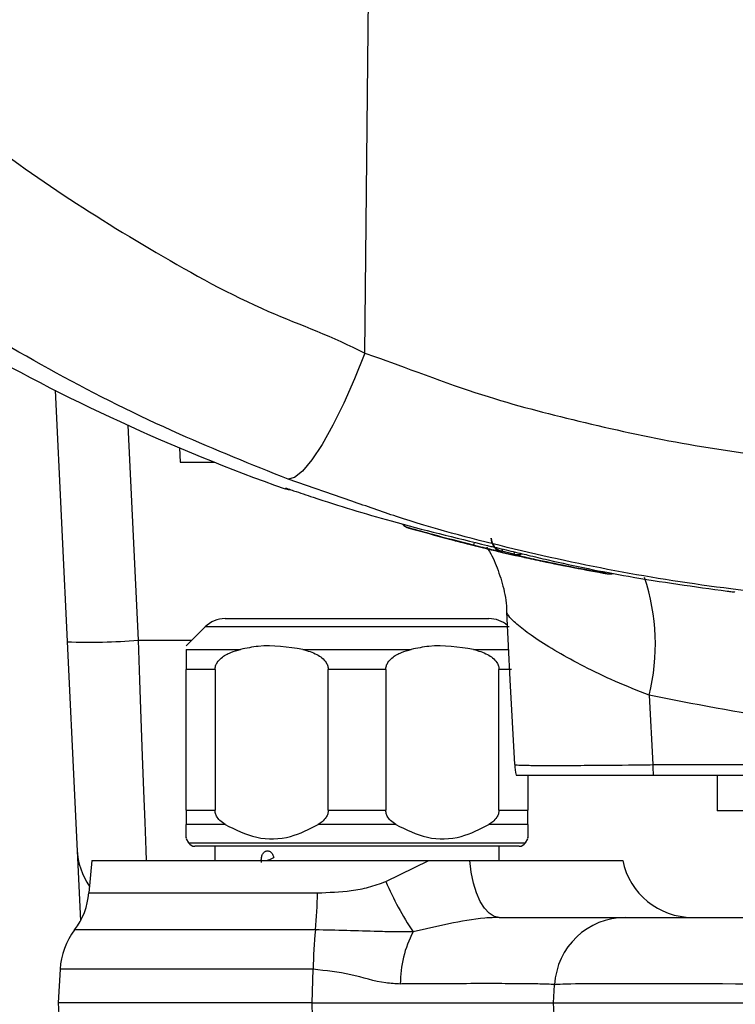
# Model space of a CAD drawing. Extents: x 0 to 16820, y 0 to 11880.
# Tile 16 of 77: x 8386 to 8437, y 6181 to 6250. Entities that reach past the tile are written whole.
import ezdxf

# ---------------------------------------------------------------- set-up
doc = ezdxf.new("R2010")
doc.units = 0
doc.header["$LTSCALE"] = 20
doc.layers.get('0').update_dxf_attribs({"linetype": 'CONTINUOUS'})
doc.styles.add('SLDTEXTSTYLE0', font='TXT', dxfattribs={"width": 0.605})
doc.dimstyles.new('SLDDIMSTYLE1', dxfattribs={"dimtxt": 100, "dimasz": 100, "dimexe": 0, "dimexo": 0.0625, "dimgap": 25, "dimtad": 1, "dimdec": 4, "dimlfac": 20, "dimzin": 12, "dimtxsty": 'SLDTEXTSTYLE0', "dimsah": 1, "dimcen": 0.09, "dimazin": 3, "dimtfac": 1, "dimtofl": 0, "dimtmove": 0, "dimatfit": 3, "dimtolj": 1, "dimtzin": 12})

# ---------------------------------------------------------------- blocks, each defined once
blk = doc.blocks.new('_D_3')
at = {"color": 7, "linetype": 'CONTINUOUS'}
for p, q in [((8405.997, 6401.82), (13085.397, 6401.82)), ((4232.759, 5673.018), (3718.295, 5582.305))]:
    blk.add_line(p, q, dxfattribs=at)
blk.add_arc((8365.997, 6401.82), 4689.4, 190, 0, dxfattribs=at)
for points in [[(13055.397, 6401.82), (13039.332, 6301.985), (13069.33, 6301.666)], [(3747.839, 5587.514), (3751.51, 5486.462), (3780.997, 5491.986)]]:
    blk.add_solid(points, dxfattribs=at)
at = {"color": 7, "linetype": 'CONTINUOUS', "insert": (8621.927, 1846.297), "char_height": 100, "attachment_point": 1, "rotation": 5, "style": 'SLDTEXTSTYLE0'}
blk.add_mtext('170°', dxfattribs=at)

msp = doc.modelspace()

# ---------------------------------------------------------------- linework, layer by layer
at = {"color": 8, "linetype": 'CONTINUOUS'}
for p, q in [((8410.7187478, 6226.4704554), (8411.1421717, 6268.6268984)), ((8394.0600542, 6221.4139698), (8394.787026, 6206.2962501)), ((8409.8001396, 6216.0837798), (8405.3339971, 6217.6225929)), ((8405.1378941, 6216.9983982), (8405.1379761, 6217.0006631)), ((8405.1379761, 6217.0006631), (8405.3320674, 6216.9525026)), ((8413.8226969, 6214.1935079), (8413.8228273, 6214.1870855)), ((8415.9608757, 6213.578075), (8415.8518216, 6213.6145084)), ((8421.2044341, 6212.3590706), (8420.3638373, 6212.5542758)), ((8421.26291, 6212.2758923), (8421.206416, 6212.2870086)), ((8427.7508272, 6210.9748571), (8427.7506782, 6210.9790294)), ((8410.1737788, 6207.23401), (8399.4879959, 6207.23401)), ((8420.8595654, 6207.23401), (8410.1737788, 6207.23401)), ((8394.787026, 6206.2962501), (8398.5502398, 6206.2962501)), ((8398.1737806, 6205.6555747), (8401.9810198, 6205.6555747)), ((8406.3665433, 6205.6555747), (8413.981018, 6205.6555747)), ((8418.3665415, 6205.6555747), (8420.8559593, 6205.6555747)), ((8400.1935957, 6204.241365), (8398.1737806, 6204.241365)), ((8412.1935939, 6204.241365), (8408.1539674, 6204.241365)), ((8421.0382303, 6204.241365), (8420.1539656, 6204.241365)), ((8430.7082457, 6202.4363874), (8430.964881, 6197.5581197)), ((8398.1737806, 6194.3556963), (8400.1935957, 6194.3556963)), ((8408.1539674, 6194.3556963), (8412.1935939, 6194.3556963)), ((8420.1539656, 6194.3556963), (8422.1737808, 6194.3556963)), ((8400.8979587, 6193.3556943), (8398.1737806, 6193.3556943)), ((8412.8979607, 6193.3556943), (8407.4496007, 6193.3556943)), ((8422.1737808, 6193.3556943), (8419.4496026, 6193.3556943)), ((8398.3341431, 6192.0697986), (8422.0134182, 6192.0697986)), ((8412.1961756, 6189.3475799), (8415.2194833, 6190.8197998)), ((8391.3246946, 6188.544765), (8407.3931178, 6188.544765)), ((8407.2444526, 6185.945168), (8390.3169477, 6185.945168)), ((8407.0939919, 6183.1714807), (8389.2970266, 6183.1714807)), ((8407.0219597, 6180.8197944), (8407.0939919, 6183.1714807))]:
    msp.add_line(p, q, dxfattribs=at)
at = {"color": 7, "linetype": 'CONTINUOUS'}
for p, q in [((8388.9423938, 6223.8715141), (8390.7351712, 6186.5898965)), ((8397.6821838, 6219.8255061), (8397.7348892, 6218.8197969)), ((8397.7348892, 6218.8197969), (8400.1308953, 6218.8197969)), ((8405.1378904, 6216.9983236), (8405.1378941, 6216.9983982)), ((8415.8430746, 6213.6175631), (8415.9457808, 6213.5822324)), ((8420.2332063, 6212.5059067), (8420.366106, 6212.4650477)), ((8420.366106, 6212.4650477), (8421.2068295, 6212.2720926)), ((8420.8511909, 6212.3526631), (8420.4653589, 6212.4437986)), ((8400.9022092, 6207.8197895), (8419.4453521, 6207.8197895)), ((8399.4879959, 6207.23401), (8398.1737806, 6205.919802)), ((8398.1737806, 6194.3556963), (8398.1737806, 6204.241365)), ((8400.1935957, 6204.241365), (8400.1935957, 6194.3556963)), ((8408.1539674, 6194.3556963), (8408.1539674, 6204.241365)), ((8412.1935939, 6204.241365), (8412.1935939, 6194.3556963)), ((8420.1539656, 6194.3556963), (8420.1539656, 6204.241365)), ((8422.1737808, 6196.819797), (8422.1737808, 6194.3556963)), ((8435.4969276, 6196.819797), (8435.4969276, 6194.3197994)), ((8460.4969261, 6194.3197994), (8435.4969276, 6194.3197994)), ((8398.1737806, 6192.3475562), (8398.3341431, 6192.0697986)), ((8422.0134182, 6192.0697986), (8422.1737808, 6192.3475562)), ((8410.1737788, 6191.8198018), (8398.767156, 6191.8198018)), ((8400.1737809, 6191.8198018), (8400.1737809, 6190.8197998)), ((8421.5804053, 6191.8198018), (8410.1737788, 6191.8198018)), ((8420.1737804, 6190.8197998), (8420.1737804, 6191.8198018)), ((8391.523735, 6190.8197998), (8391.3246946, 6188.544765)), ((8391.523735, 6190.8197998), (8415.2194833, 6190.8197998)), ((8415.2194833, 6190.8197998), (8418.0985926, 6190.8197998)), ((8418.0985926, 6190.8197998), (8428.8564561, 6190.8197998)), ((8429.0561987, 6186.8197916), (8444.6414946, 6186.8197916)), ((8389.2970266, 6183.1714807), (8389.1737809, 6180.8197944)), ((8423.9969267, 6180.8197944), (8424.0630506, 6182.0814757)), ((8389.1737809, 6180.8197944), (8390.1832433, 6161.5581213)), ((8407.0219597, 6180.8197944), (8389.1737809, 6180.8197944)), ((8423.9969267, 6180.8197944), (8443.6836256, 6180.8197944)), ((8425.0063909, 6161.5581213), (8423.9969267, 6180.8197944))]:
    msp.add_line(p, q, dxfattribs=at)
at = {"color": 8, "linetype": 'CONTINUOUS', "flags": 128}
for points in [[(8410.7187478, 6226.4704554), (8410.0066287, 6224.6747611), (8409.2493964, 6222.9661046), (8408.4754748, 6221.4086352), (8407.7139212, 6220.0608103), (8406.9933122, 6218.9732341), (8406.3407047, 6218.186736), (8405.7805924, 6217.7308051), (8405.3339971, 6217.6225929)], [(8394.787026, 6206.2962501), (8394.8877597, 6203.5031913), (8394.9861391, 6200.7754295), (8395.080225, 6198.1666385), (8395.1681698, 6195.7281826), (8395.2482393, 6193.5080884), (8395.3188578, 6191.5500163), (8395.3451937, 6190.8197998)], [(8420.1766415, 6186.8197916), (8419.8153554, 6186.8928669), (8419.4646342, 6187.1099769), (8419.1347225, 6187.4647437), (8418.8352687, 6187.9468112), (8418.5750237, 6188.5420977), (8418.3615943, 6189.2331837), (8418.2012206, 6189.9998932), (8418.0985926, 6190.8197998)]]:
    msp.add_lwpolyline(points, dxfattribs=at)
at = {"color": 7, "linetype": 'CONTINUOUS', "flags": 128}
for points in [[(8405.4924971, 6216.871932), (8405.3447371, 6216.8796806), (8405.1185226, 6216.9358282)], [(8421.4464663, 6212.2476099), (8421.422617, 6212.247446), (8421.2068295, 6212.2720926)], [(8421.2599261, 6197.5581197), (8420.947784, 6203.5141437), (8420.6974147, 6208.2914709)]]:
    msp.add_lwpolyline(points, dxfattribs=at)
at = {"color": 7, "linetype": 'CONTINUOUS'}
for centre, radius, start, end in [((8365.9969283, 6401.8197952), 4157, 190, 170), ((8365.9969283, 6401.8197952), 1594, 190, 170), ((8452.0924194, 6348.8197952), 140, 229.899092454, 250.392931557), ((8414.0969047, 6215.1486999), 0.9999104, 222.693501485, 254.091494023), ((8420.5929079, 6213.4850059), 0.99999, 183.000908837, 233.936959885), ((8427.9255486, 6211.9594592), 1, 259.937391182, 285.68982176), ((8400.9022077, 6205.8197952), 2, 90, 135), ((8419.4453535, 6205.8197952), 2, 49.159715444, 90), ((8426.2530724, 6197.8197952), 5, 183, 191.536959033), ((8398.7671563, 6192.3197952), 0.5, 210, 270), ((8421.5804049, 6192.3197952), 0.5, 270, 330), ((8395.4894561, 6191.8197952), 5, 182.753085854, 214.403493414), ((8402.5997087, 6194.2605705), 3.6544232, 291.604481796, 298.071351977), ((8433.7554365, 6191.8197952), 5, 191.536959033, 270), ((8386.3437218, 6188.980537), 5, 322.621764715, 355), ((8429.0561978, 6181.8197952), 5, 90, 177), ((8394.2901747, 6182.9097968), 5, 142.621764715, 177)]:
    msp.add_arc(centre, radius, start, end, dxfattribs=at)
at = {"color": 8, "linetype": 'CONTINUOUS'}
for centre, radius, start, end in [((8414.0970683, 6215.1553183), 1.0001795, 223.274500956, 254.078378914), ((8420.5929804, 6213.5276258), 0.9999584, 183.001155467, 256.752810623), ((8615.7235464, 6163.9782787), 203.3604305, 165.998176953, 166.056145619), ((8420.593078, 6213.485433), 1.0004354, 233.943485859, 256.817494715), ((8531.02635, 6186.6378133), 113.6567409, 166.745531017, 166.819236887), ((8520.1825109, 6189.825985), 101.5105887, 167.094314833, 167.174781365), ((8421.427622, 6213.3341142), 1.0002614, 257.107085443, 287.555330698), ((8421.4275988, 6213.2926329), 0.9999776, 257.171510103, 285.185050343), ((8427.9255079, 6211.9645319), 1.00089, 259.940298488, 286.119128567), ((8427.9255569, 6211.959503), 1.000029, 259.937368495, 286.532137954), ((8416.4731929, 6206.0100086), 14.6767673, 345.907485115, 18.696585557), ((8391.2448038, 6254.008594), 47.8436526, 268.260864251, 274.245918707), ((8444.8473136, 6197.8116178), 13.8847469, 181.046124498, 184.096263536), ((8401.8179769, 6196.1290298), 5.6795832, 290.726967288, 291.996421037), ((8433.205274, 6198.4128192), 22.8814506, 203.339768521, 213.446325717), ((8380.4708875, 6188.7803379), 26.923261, 353.955226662, 359.498667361), ((8434.4577575, 6183.0780373), 27.3639252, 173.985637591, 179.804343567), ((8421.0473719, 6182.1617339), 7.8316606, 152.305276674, 180.162546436)]:
    msp.add_arc(centre, radius, start, end, dxfattribs=at)
msp.add_ellipse((8448.0822724, 6181.8197952), major_axis=(24.0192248, -0.2615977), ratio=0.0090780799, start_param=1.752265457, end_param=3.1412159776, dxfattribs=at)
for points, knots in [([(8375.2790004, 6248.8579749), (8377.3939237, 6246.9801292), (8381.6349392, 6243.214521), (8388.5900578, 6238.0983533), (8396.0228304, 6233.4878733), (8403.387034, 6229.4043715), (8408.5002387, 6227.6536614), (8410.7187292, 6226.4704653), (8410.7187478, 6226.4704554)], [0, 0, 0, 0, 0.2039653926, 0.4090079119, 0.6176299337, 0.8275944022, 0.9999985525, 1, 1, 1, 1]), ([(8405.3339971, 6217.6225929), (8402.7678732, 6218.6478131), (8397.1896047, 6220.8764482), (8388.9602766, 6225.0001779), (8380.6277116, 6229.9341037), (8372.6304652, 6235.4665061), (8367.6772452, 6239.6397852), (8365.1937513, 6241.7322247)], [0, 0, 0, 0, 0.1734856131, 0.377124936, 0.581968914, 0.79040349, 1, 1, 1, 1]), ([(8410.7187478, 6226.4704554), (8410.7187652, 6226.4704504), (8411.6916258, 6226.1924922), (8418.066428, 6223.694577), (8424.3100112, 6222.0202685), (8431.6816683, 6220.3098587), (8438.9707847, 6219.1924919), (8444.7740413, 6218.5591297), (8448.1172867, 6218.4769938), (8448.9499791, 6218.4565364)], [0, 0, 0, 0, 0.00000330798, 0.18511946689, 0.37101813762, 0.55830112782, 0.74649082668, 0.93685921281, 1, 1, 1, 1]), ([(8405.1379761, 6217.0006631), (8405.1398656, 6217.0008136), (8405.1475473, 6217.0014255), (8405.2451362, 6216.9699485), (8405.3187197, 6216.9462143)], [0, 0, 0, 0, 0.2459842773, 1, 1, 1, 1]), ([(8418.3556749, 6212.9822372), (8417.4046493, 6213.2246949), (8415.8889815, 6213.6111044), (8414.3835323, 6214.0354307), (8413.8226969, 6214.1935079)], [0, 0, 0, 0, 0.6274630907, 1, 1, 1, 1]), ([(8419.5942892, 6213.4326546), (8419.5943047, 6213.4389155), (8419.5943357, 6213.451437), (8419.5943742, 6213.4673271), (8419.5943935, 6213.4752719)], [0, 0, 0, 0, 0.5000096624, 1, 1, 1, 1]), ([(8420.0898645, 6212.5502823), (8420.1527411, 6212.5349117), (8420.3297494, 6212.4916408), (8420.3516135, 6212.4849219), (8420.3657111, 6212.4805896)], [0, 0, 0, 0, 0.35521839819, 1, 1, 1, 1]), ([(8420.3649251, 6212.5113605), (8420.3598117, 6212.5115826), (8420.3469167, 6212.5121426), (8420.2167183, 6212.5406865), (8420.138148, 6212.5579117)], [0, 0, 0, 0, 0.3965337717, 1, 1, 1, 1]), ([(8420.3638373, 6212.5542758), (8420.3640391, 6212.5462814), (8420.3644427, 6212.5302926), (8420.3647643, 6212.5176712), (8420.3649251, 6212.5113605)], [0, 0, 0, 0, 0.5000035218, 1, 1, 1, 1]), ([(8420.3657111, 6212.4805896), (8420.3657974, 6212.477176), (8420.36597, 6212.4703488), (8420.3660607, 6212.4668147), (8420.366106, 6212.4650477)], [0, 0, 0, 0, 0.5000012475, 1, 1, 1, 1]), ([(8421.2055704, 6212.3176156), (8421.2054024, 6212.32372), (8421.2050665, 6212.3359286), (8421.2046449, 6212.3513567), (8421.2044341, 6212.3590706)], [0, 0, 0, 0, 0.5000099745, 1, 1, 1, 1]), ([(8421.5530133, 6212.231025), (8421.463548, 6212.2521651), (8421.2528998, 6212.3019402), (8421.2228548, 6212.311891), (8421.2055704, 6212.3176156)], [0, 0, 0, 0, 0.4247145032, 1, 1, 1, 1]), ([(8421.206416, 6212.2870086), (8421.207948, 6212.2873239), (8421.2101028, 6212.2877673), (8421.2907924, 6212.2705092), (8421.3141141, 6212.2655211)], [0, 0, 0, 0, 0.7109702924, 1, 1, 1, 1]), ([(8421.2068295, 6212.2720926), (8421.206782, 6212.2737925), (8421.206687, 6212.2771925), (8421.2065063, 6212.2837366), (8421.206416, 6212.2870086)], [0, 0, 0, 0, 0.4999988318, 1, 1, 1, 1]), ([(8427.7506782, 6210.9790294), (8426.9930341, 6211.1168233), (8425.4779516, 6211.3923736), (8423.9701476, 6211.7053115), (8423.216348, 6211.8617593)], [0, 0, 0, 0, 0.5000678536, 1, 1, 1, 1]), ([(8430.7082457, 6202.4363874), (8429.9034526, 6202.7580282), (8428.2727622, 6203.4097443), (8426.1206171, 6204.4446635), (8424.2250146, 6205.4766815), (8422.6986547, 6206.4344979), (8421.5590416, 6207.2728232), (8420.8415009, 6207.9305154), (8420.7438762, 6208.1750783), (8420.6974147, 6208.2914709)], [0, 0, 0, 0, 0.1452291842, 0.2942667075, 0.4385518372, 0.5868137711, 0.7257906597, 0.869498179, 1, 1, 1, 1]), ([(8457.9694359, 6199.3525474), (8457.969416, 6199.3525474), (8455.0229322, 6199.3525471), (8449.3370951, 6199.6613158), (8440.0998631, 6200.5885307), (8433.8387445, 6201.8204431), (8430.7082457, 6202.4363874)], [0, 0, 0, 0, 0.0000020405, 0.3026076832, 0.6513105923, 1, 1, 1, 1]), ([(8421.2599261, 6197.5581197), (8421.3167922, 6197.5471247), (8421.4218712, 6197.5268078), (8422.2040973, 6197.5093854), (8423.3003265, 6197.5009465), (8424.7801243, 6197.5018735), (8426.9827659, 6197.5138281), (8429.1565053, 6197.5352492), (8430.7177653, 6197.5549945), (8430.964881, 6197.5581197)], [0, 0, 0, 0, 0.164297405, 0.3035940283, 0.4428924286, 0.5822979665, 0.7217022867, 0.9559511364, 1, 1, 1, 1]), ([(8430.964881, 6197.5581197), (8433.5856242, 6197.5581197), (8439.394732, 6197.5581197), (8448.406019, 6197.5581197), (8454.8031066, 6197.5581197), (8458.0016, 6197.5581197)], [0, 0, 0, 0, 0.2912787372, 0.6456449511, 1, 1, 1, 1]), ([(8407.3931178, 6188.544765), (8408.1861572, 6188.577229), (8409.3915436, 6188.6265729), (8411.0146316, 6188.9069879), (8411.7986529, 6189.1993457), (8412.1961756, 6189.3475799)], [0, 0, 0, 0, 0.4866781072, 0.739730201, 1, 1, 1, 1]), ([(8420.1766415, 6186.8197916), (8419.8407861, 6186.8084258), (8418.652588, 6186.7682153), (8416.6101251, 6186.3751549), (8414.9506312, 6185.9939892), (8414.1129343, 6185.8015804)], [0, 0, 0, 0, 0.1632718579, 0.5776274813, 1, 1, 1, 1]), ([(8414.1129343, 6185.8015804), (8413.7182973, 6185.7968649), (8412.9191211, 6185.7873157), (8410.6102931, 6185.865057), (8408.7144277, 6185.9101809), (8407.2444526, 6185.945168)], [0, 0, 0, 0, 0.1797516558, 0.3640135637, 1, 1, 1, 1]), ([(8413.2157428, 6182.1395157), (8412.8758839, 6182.1552421), (8411.7293399, 6182.2082963), (8409.7565388, 6182.8803481), (8407.9859371, 6183.0739522), (8407.0939919, 6183.1714807)], [0, 0, 0, 0, 0.1729184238, 0.583355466, 1, 1, 1, 1]), ([(8424.0630506, 6182.0814757), (8424.0527927, 6182.0867445), (8424.0186704, 6182.1042709), (8423.5739138, 6182.128801), (8422.5077042, 6182.1508665), (8420.9013501, 6182.1632982), (8418.8283211, 6182.1662525), (8416.326108, 6182.159163), (8414.3600698, 6182.1478), (8413.2895655, 6182.1400502), (8413.2157428, 6182.1395157)], [0, 0, 0, 0, 0.0660654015, 0.2197633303, 0.373462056, 0.5271558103, 0.6808508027, 0.8347268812, 0.9886026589, 1, 1, 1, 1]), ([(8407.6026356, 6161.5581213), (8407.5668642, 6162.7649763), (8407.3765577, 6169.1855331), (8407.180867, 6175.6060914), (8407.0219597, 6180.8197944)], [0, 0, 0, 0, 0.1879673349, 1, 1, 1, 1])]:
    msp.add_open_spline(points, degree=3, knots=knots, dxfattribs=at)
at = {"color": 7, "linetype": 'CONTINUOUS'}
for points, knots in [([(8405.3187197, 6216.9462143), (8405.3248848, 6216.944187), (8405.4237729, 6216.9116691), (8405.5745932, 6216.8605616), (8405.7160107, 6216.8126403)], [0, 0, 0, 0, 0.062344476, 1, 1, 1, 1]), ([(8405.7160107, 6216.8126403), (8406.1706602, 6216.659931), (8408.4440915, 6215.8963229), (8412.9705987, 6214.5112873), (8417.0814032, 6213.5097276), (8419.3439869, 6212.9584698)], [0, 0, 0, 0, 0.1010337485, 0.5052096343, 1, 1, 1, 1]), ([(8453.8752822, 6208.8197915), (8451.0553087, 6208.8686284), (8445.4019814, 6208.9665339), (8437.0288393, 6209.7596333), (8428.7758696, 6211.0055122), (8420.7629229, 6212.7551758), (8414.4212845, 6214.4517341), (8410.8492377, 6215.7132707), (8409.8001396, 6216.0837798)], [0, 0, 0, 0, 0.18733320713, 0.37555527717, 0.55940917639, 0.74408878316, 0.924839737, 1, 1, 1, 1]), ([(8413.8228273, 6214.1870855), (8414.7685125, 6213.9228613), (8416.2744206, 6213.502111), (8417.7903766, 6213.1193107), (8418.3543375, 6212.9769026)], [0, 0, 0, 0, 0.627983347, 1, 1, 1, 1]), ([(8420.1812794, 6212.5108837), (8419.8080689, 6212.5981571), (8418.8853103, 6212.8139397), (8417.6317749, 6213.1305133), (8416.4925587, 6213.4289106), (8416.1527482, 6213.5242449), (8415.9608757, 6213.578075)], [0, 0, 0, 0, 0.19027616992, 0.47045555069, 0.70099518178, 1, 1, 1, 1]), ([(8418.3543375, 6212.9769026), (8418.5292597, 6212.9334447), (8418.9244887, 6212.8352534), (8419.483302, 6212.6982589), (8419.9090654, 6212.5947549), (8420.0473034, 6212.5607514), (8420.0898645, 6212.5502823)], [0, 0, 0, 0, 0.2489182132, 0.562419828, 0.8652763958, 1, 1, 1, 1]), ([(8420.138148, 6212.5579117), (8420.1262387, 6212.5604504), (8420.0381755, 6212.5792227), (8419.6629414, 6212.6656218), (8419.0603679, 6212.8081791), (8418.5905889, 6212.9242138), (8418.3556749, 6212.9822372)], [0, 0, 0, 0, 0.04844099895, 0.35819711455, 0.67906499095, 1, 1, 1, 1]), ([(8419.2978194, 6212.840542), (8419.3009013, 6212.836135), (8419.5608438, 6212.4644227), (8419.9915955, 6211.5422119), (8420.463245, 6210.0995174), (8420.6934902, 6208.977491), (8420.6827027, 6208.3648719), (8420.6814034, 6208.2910834)], [0, 0, 0, 0, 0.0036305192, 0.3062177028, 0.6260175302, 0.9549547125, 1, 1, 1, 1]), ([(8419.3439869, 6212.9584698), (8419.4503892, 6212.9339201), (8419.7320299, 6212.8689384), (8420.3006467, 6212.7349762), (8420.9866632, 6212.5724478), (8421.6574065, 6212.4131463), (8422.0116558, 6212.3277743), (8422.1887266, 6212.2851013)], [0, 0, 0, 0, 0.1346761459, 0.3564799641, 0.5739874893, 0.7870584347, 1, 1, 1, 1]), ([(8420.0898645, 6212.5502823), (8420.1683037, 6212.5309721), (8420.2881931, 6212.5014577), (8420.3033839, 6212.4973781), (8420.3086359, 6212.4959676)], [0, 0, 0, 0, 0.6542619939, 1, 1, 1, 1]), ([(8424.6791353, 6211.5351854), (8424.1709977, 6211.6372167), (8423.2028018, 6211.831625), (8421.7733699, 6212.142634), (8421.0219673, 6212.3137683), (8420.8511909, 6212.3526631)], [0, 0, 0, 0, 0.4604739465, 0.8773782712, 1, 1, 1, 1]), ([(8421.2604551, 6212.2767119), (8421.261111, 6212.2765987), (8421.2631353, 6212.2762493), (8421.2935686, 6212.2699103), (8421.3141402, 6212.2656254)], [0, 0, 0, 0, 0.3240434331, 1, 1, 1, 1]), ([(8421.3141141, 6212.2655211), (8421.367907, 6212.2541803), (8421.4943222, 6212.227529), (8421.9350077, 6212.1316315), (8422.5344216, 6212.0019106), (8422.9898421, 6211.9050529), (8423.2177189, 6211.8565886)], [0, 0, 0, 0, 0.1977520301, 0.4647245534, 0.7321665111, 1, 1, 1, 1]), ([(8421.689452, 6212.3293577), (8421.6379079, 6212.3171321), (8421.5416851, 6212.2943092), (8421.4210124, 6212.29133), (8421.3477962, 6212.2958773), (8421.328919, 6212.2980587), (8421.3240905, 6212.2986166)], [0, 0, 0, 0, 0.4037519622, 0.7537253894, 0.9370068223, 1, 1, 1, 1]), ([(8423.216348, 6211.8617593), (8423.0619087, 6211.8947089), (8422.6806552, 6211.9760494), (8422.1259229, 6212.0987549), (8421.708602, 6212.1937185), (8421.5795617, 6212.2246593), (8421.5530133, 6212.231025)], [0, 0, 0, 0, 0.2331365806, 0.5755283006, 0.9126704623, 1, 1, 1, 1]), ([(8422.1887266, 6212.2851013), (8422.6590253, 6212.1729446), (8425.0107322, 6211.6121104), (8429.6758085, 6210.6510701), (8433.8827873, 6210.0744106), (8436.1966936, 6209.7572385)], [0, 0, 0, 0, 0.101110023, 0.5055959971, 1, 1, 1, 1]), ([(8423.2177189, 6211.8565886), (8423.9715227, 6211.7002697), (8425.4789245, 6211.3876746), (8426.9935953, 6211.1124504), (8427.7508272, 6210.9748571)], [0, 0, 0, 0, 0.5000683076, 1, 1, 1, 1]), ([(8424.8014143, 6211.5349768), (8424.7669917, 6211.5308515), (8424.7256034, 6211.5258913), (8424.6858294, 6211.5338466), (8424.6791353, 6211.5351854)], [0, 0, 0, 0, 0.8316989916, 1, 1, 1, 1]), ([(8425.8435084, 6211.3160191), (8425.793112, 6211.3239032), (8425.6944892, 6211.3393317), (8425.1051668, 6211.4513768), (8424.7406544, 6211.5230834), (8424.6791353, 6211.5351854)], [0, 0, 0, 0, 0.4648488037, 0.9096820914, 1, 1, 1, 1]), ([(8425.9391701, 6211.3117574), (8425.9154595, 6211.3101539), (8425.8832589, 6211.3079763), (8425.8518022, 6211.314341), (8425.8435084, 6211.3160191)], [0, 0, 0, 0, 0.7363392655, 1, 1, 1, 1]), ([(8436.1966936, 6209.7572385), (8436.2507691, 6209.7507135), (8436.4552922, 6209.7260348), (8436.678378, 6209.6992354), (8436.7185823, 6209.6934273), (8436.7315484, 6209.6915542)], [0, 0, 0, 0, 0.19582657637, 0.74064990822, 1, 1, 1, 1]), ([(8436.7315857, 6209.6918522), (8436.7382079, 6209.6909305), (8436.7458484, 6209.6898671), (8436.7416322, 6209.6905405), (8436.7410703, 6209.6906303)], [0, 0, 0, 0, 0.8667167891, 1, 1, 1, 1]), ([(8406.3665433, 6205.6555747), (8405.3173567, 6205.8162923), (8403.8468523, 6206.0415487), (8402.3965496, 6205.7415329), (8401.9810198, 6205.6555747)], [0, 0, 0, 0, 0.7134874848, 1, 1, 1, 1]), ([(8418.3665415, 6205.6555747), (8417.3173566, 6205.816292), (8415.8468532, 6206.0415482), (8414.3965492, 6205.741533), (8413.981018, 6205.6555747)], [0, 0, 0, 0, 0.7134868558, 1, 1, 1, 1]), ([(8398.1737806, 6205.6555747), (8398.1737806, 6205.5671779), (8398.1737806, 6205.4345467), (8398.1737806, 6205.0933591), (8398.1737806, 6204.7953693), (8398.1737806, 6204.4989114), (8398.1737806, 6204.3223193), (8398.1737806, 6204.241365)], [0, 0, 0, 0, 0.4165570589, 0.6250056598, 0.8022090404, 0.9093277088, 1, 1, 1, 1]), ([(8400.1935957, 6204.241365), (8400.2021034, 6204.3295923), (8400.2190759, 6204.505602), (8400.3666612, 6204.7950699), (8400.7079288, 6205.1567756), (8401.2789158, 6205.4623161), (8401.7513856, 6205.5923664), (8401.9810198, 6205.6555747)], [0, 0, 0, 0, 0.0987950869, 0.1970919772, 0.3692389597, 0.6934317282, 1, 1, 1, 1]), ([(8406.3665433, 6205.6555747), (8406.7028707, 6205.5601678), (8407.1726473, 6205.4269051), (8407.7153374, 6205.0756652), (8407.9818671, 6204.796669), (8408.1307237, 6204.4997831), (8408.1465931, 6204.3233501), (8408.1539674, 6204.241365)], [0, 0, 0, 0, 0.4466967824, 0.6239387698, 0.8023698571, 0.9081649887, 1, 1, 1, 1]), ([(8412.1935939, 6204.241365), (8412.2021013, 6204.3295925), (8412.2190732, 6204.505603), (8412.366665, 6204.7950677), (8412.7079245, 6205.1567779), (8413.2789149, 6205.4623156), (8413.7513842, 6205.5923662), (8413.981018, 6205.6555747)], [0, 0, 0, 0, 0.0987951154, 0.197092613, 0.3692387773, 0.6934316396, 1, 1, 1, 1]), ([(8418.3665415, 6205.6555747), (8418.702861, 6205.5601761), (8419.172615, 6205.4269284), (8419.7153482, 6205.0756536), (8419.9818676, 6204.7966706), (8420.1307268, 6204.4997833), (8420.1465929, 6204.3233501), (8420.1539656, 6204.241365)], [0, 0, 0, 0, 0.44670780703, 0.62393875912, 0.80237040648, 0.90816535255, 1, 1, 1, 1]), ([(8421.354094, 6196.819797), (8421.39581, 6196.819797), (8421.4792418, 6196.819797), (8422.1306015, 6196.819797), (8423.1604066, 6196.819797), (8424.56122, 6196.819797), (8426.3010184, 6196.819797), (8428.4245598, 6196.819797), (8430.0947431, 6196.819797), (8430.9980361, 6196.819797)], [0, 0, 0, 0, 0.1393851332, 0.2787697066, 0.4181198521, 0.5574720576, 0.6967235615, 0.8359776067, 1, 1, 1, 1]), ([(8430.9980361, 6196.819797), (8434.1190725, 6196.819797), (8443.11613, 6196.819797), (8452.1401672, 6196.819797), (8458.0338089, 6196.819797)], [0, 0, 0, 0, 0.3468952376, 1, 1, 1, 1]), ([(8398.1737806, 6194.3556963), (8398.1737806, 6194.29908), (8398.1737806, 6194.1612097), (8398.1737806, 6193.9115577), (8398.1737806, 6193.6073097), (8398.1737806, 6193.4486429), (8398.1737806, 6193.3556943)], [0, 0, 0, 0, 0.1255472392, 0.3057291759, 0.5932891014, 1, 1, 1, 1]), ([(8400.8979587, 6193.3556943), (8400.7688238, 6193.4424032), (8400.540826, 6193.5954946), (8400.3094133, 6193.8922614), (8400.2063648, 6194.1512578), (8400.1971574, 6194.2986727), (8400.1935957, 6194.3556963)], [0, 0, 0, 0, 0.3812498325, 0.6731266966, 0.8735576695, 1, 1, 1, 1]), ([(8408.1539674, 6194.3556963), (8408.1454741, 6194.2674364), (8408.1285302, 6194.0913613), (8407.9806762, 6193.8025005), (8407.7486671, 6193.551136), (8407.541346, 6193.4156504), (8407.4496007, 6193.3556943)], [0, 0, 0, 0, 0.1952895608, 0.3895954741, 0.7298789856, 1, 1, 1, 1]), ([(8412.8979607, 6193.3556943), (8412.768824, 6193.4424027), (8412.540824, 6193.5954925), (8412.3094148, 6193.8922624), (8412.2063683, 6194.151258), (8412.1971571, 6194.2986727), (8412.1935939, 6194.3556963)], [0, 0, 0, 0, 0.3812515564, 0.6731266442, 0.8735574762, 1, 1, 1, 1]), ([(8420.1539656, 6194.3556963), (8420.145472, 6194.2674366), (8420.1285275, 6194.0913623), (8419.9806801, 6193.8024982), (8419.7486648, 6193.5511382), (8419.5413462, 6193.4156508), (8419.4496026, 6193.3556943)], [0, 0, 0, 0, 0.19528984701, 0.38959490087, 0.72988062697, 1, 1, 1, 1]), ([(8422.1737808, 6193.3556943), (8422.1737808, 6193.4129591), (8422.1737808, 6193.5478111), (8422.1737808, 6193.8021868), (8422.1737808, 6194.0980702), (8422.1737808, 6194.274717), (8422.1737808, 6194.3556963)], [0, 0, 0, 0, 0.2585867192, 0.6089411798, 0.8207289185, 1, 1, 1, 1]), ([(8398.1737806, 6192.4294977), (8398.1737806, 6192.4055441), (8398.1737806, 6192.2939535), (8398.1737806, 6192.7562803), (8398.1737806, 6193.2290316), (8398.1737806, 6193.3556943)], [0, 0, 0, 0, 0.1667332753, 0.7767455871, 1, 1, 1, 1]), ([(8400.8979587, 6193.3556943), (8401.6233487, 6192.9907032), (8403.080828, 6192.2573502), (8405.4469874, 6192.3256887), (8406.8118906, 6193.0277004), (8407.4496007, 6193.3556943)], [0, 0, 0, 0, 0.3455088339, 0.6942086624, 1, 1, 1, 1]), ([(8412.8979607, 6193.3556943), (8413.6233541, 6192.9907041), (8415.0808485, 6192.2573487), (8417.4469587, 6192.3256812), (8418.811888, 6193.0277007), (8419.4496026, 6193.3556943)], [0, 0, 0, 0, 0.3455087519, 0.6942122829, 1, 1, 1, 1]), ([(8422.1737808, 6193.3556943), (8422.1737808, 6193.2290316), (8422.1737808, 6192.7562803), (8422.1737808, 6192.2939535), (8422.1737808, 6192.4055441), (8422.1737808, 6192.4294977)], [0, 0, 0, 0, 0.2232544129, 0.8332667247, 1, 1, 1, 1]), ([(8403.4640839, 6190.6903832), (8403.4536048, 6190.7692063), (8403.4327034, 6190.9264254), (8403.4842375, 6191.1609812), (8403.5687139, 6191.3273531), (8403.6651566, 6191.4218495), (8403.7475903, 6191.4707338), (8403.8366906, 6191.4985139), (8403.9288837, 6191.499123), (8404.0197221, 6191.4709111), (8404.1310903, 6191.4003329), (8404.2548976, 6191.2633608), (8404.2976497, 6191.112634), (8404.3193733, 6191.0360454)], [0, 0, 0, 0, 0.1253558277, 0.2500322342, 0.3766020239, 0.437248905, 0.4995272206, 0.5635303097, 0.6244638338, 0.6856851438, 0.750444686, 0.8731938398, 1, 1, 1, 1]), ([(8420.1766415, 6186.8197916), (8420.9432559, 6186.8197916), (8422.7493433, 6186.8197916), (8425.0943254, 6186.8197916), (8427.1084063, 6186.8197916), (8428.4412631, 6186.8197916), (8428.9992459, 6186.8197916), (8429.0430366, 6186.8197916), (8429.0561987, 6186.8197916)], [0, 0, 0, 0, 0.1427408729, 0.3362870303, 0.5298371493, 0.7233398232, 0.9168446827, 1, 1, 1, 1]), ([(8407.0219597, 6180.8197944), (8407.4874334, 6180.8197944), (8409.0416261, 6180.8197944), (8411.6413375, 6180.8197944), (8414.6355387, 6180.8197944), (8417.3548278, 6180.8197944), (8419.6736391, 6180.8197944), (8421.5706585, 6180.8197944), (8422.9436201, 6180.8197944), (8423.829797, 6180.8197944), (8423.9406887, 6180.8197944), (8423.9969267, 6180.8197944)], [0, 0, 0, 0, 0.0500106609, 0.16698304, 0.2873370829, 0.4043302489, 0.5247157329, 0.6418385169, 0.7623655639, 0.8794851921, 1, 1, 1, 1])]:
    msp.add_open_spline(points, degree=3, knots=knots, dxfattribs=at)

# ---------------------------------------------------------------- dimensions: what is measured, and where the dimension line sits
dim = msp.add_angular_dim_2l(base=(8774.7050665, 1730.2643988), line1=((4272.1510991, 5679.9643207), (6796.21337, 6125.0246)), line2=((7345.1676267, 6401.8197952), (8365.9969283, 6401.8197952)), dimstyle='SLDDIMSTYLE1', dxfattribs=at)
dim.commit()
dim.dimension.update_dxf_attribs({"geometry": '_D_3', "text_midpoint": (8774.7050665, 1730.2643988), "dimtype": 162})

doc.saveas('drawing.dxf')
